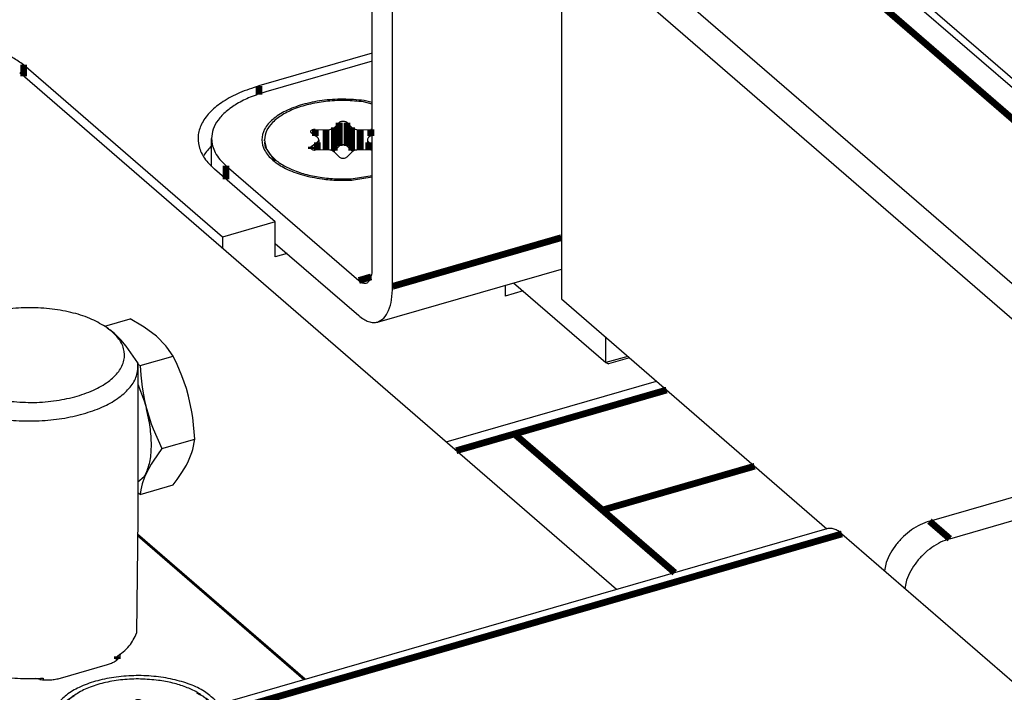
# Model space of a CAD drawing. Header units: inches. Extents: x -28 to 813, y -36 to 558.
# Tile 72 of 93: x 525 to 561, y 411 to 436. Entities that reach past the tile are written whole.
import ezdxf

# ---------------------------------------------------------------- set-up
doc = ezdxf.new("R2010")
doc.units = ezdxf.units.IN

# ---------------------------------------------------------------- blocks, each defined once
blk = doc.blocks.new('N2605-96570_pcb__1', base_point=(77.77, 195.798))
at = {"color": 3, "linetype": 'Continuous', "const_width": 0.25}
for points in [[(543.008, 420.986), (548.632, 422.61)], [(540.858, 420.366), (543.008, 420.986)], [(546.258, 418.172), (543.008, 420.986)], [(546.258, 418.172), (551.882, 419.795)], [(548.931, 415.858), (546.258, 418.172)]]:
    blk.add_lwpolyline(points, dxfattribs=at)
blk = doc.blocks.new('N2605-44106__79', base_point=(551.587, 418.028))
at = {"color": 7, "linetype": 'Continuous'}
blk.add_line((579.587, 418.368), (551.587, 442.616), dxfattribs=at)
blk = doc.blocks.new('N2605-64106__80', base_point=(551.587, 418.028))
blk.add_blockref('N2605-44106__79', (551.587, 418.028))
blk = doc.blocks.new('N2605-21206_body__84', base_point=(542.979, 365.969))
at = {"color": 7, "linetype": 'Continuous'}
for p, q in [((542.979, 426.574), (546.388, 423.622)), ((546.388, 423.622), (546.388, 424.553)), ((547.194, 423.855), (546.388, 423.622)), ((547.257, 423.8), (546.48, 423.576)), ((546.388, 423.622), (546.48, 423.576))]:
    blk.add_line(p, q, dxfattribs=at)
blk = doc.blocks.new('N2605-21206__85', base_point=(542.979, 365.969))
blk.add_blockref('N2605-21206_body__84', (542.979, 365.969))
blk = doc.blocks.new('N2605-61205_4', base_point=(542.979, 365.969))
for name, p in [('N2605-64106__80', (551.587, 418.028)), ('N2605-21206__85', (542.979, 365.969))]:
    blk.add_blockref(name, p)
blk = doc.blocks.new('0515-1946_3', base_point=(526.205, 409.481))
at = {"color": 7, "linetype": 'Continuous'}
for p, q in [((528.784, 410.936), (528.959, 411.112)), ((529.251, 411.112), (529.425, 410.936)), ((531.811, 410.916), (531.616, 411.203)), ((528.151, 410.568), (527.933, 410.732)), ((528.078, 410.858), (528.472, 410.845)), ((529.738, 410.845), (530.131, 410.858)), ((530.277, 410.732), (530.058, 410.568)), ((526.205, 410.391), (526.205, 410.478)), ((527.933, 410.223), (528.151, 410.387)), ((528.206, 410.478), (528.206, 410.101)), ((530.004, 410.478), (530.004, 410.394)), ((530.007, 410.456), (530.004, 410.478)), ((530.042, 410.405), (530.007, 410.456)), ((528.472, 410.11), (528.078, 410.097)), ((528.691, 410.077), (528.763, 410.036)), ((528.959, 410.246), (528.784, 410.07)), ((529.304, 410.192), (529.251, 410.246)), ((526.593, 409.753), (526.993, 409.525)), ((526.737, 409.554), (526.84, 409.481)), ((526.737, 409.554), (526.864, 409.488))]:
    blk.add_line(p, q, dxfattribs=at)
at = {"color": 3, "linetype": 'Continuous', "const_width": 0.25}
for points in [[(528.784, 410.936), (528.784, 410.07)], [(528.959, 411.112), (528.959, 410.246)], [(529.251, 411.112), (529.251, 410.246)], [(529.425, 410.936), (529.425, 410.227)], [(528.078, 410.858), (528.078, 410.623)], [(528.472, 410.845), (528.472, 410.11)], [(529.738, 410.845), (529.738, 410.317)], [(530.131, 410.858), (530.131, 410.623)], [(527.933, 410.223), (527.933, 410.135)], [(528.151, 410.387), (528.151, 410.1)]]:
    blk.add_lwpolyline(points, dxfattribs=at)
at = {"color": 7, "linetype": 'Continuous'}
for points, knots in [([(529.855, 411.878), (529.637, 411.9), (529.199, 411.943), (528.545, 411.912), (527.92, 411.815), (527.355, 411.649), (526.875, 411.425), (526.51, 411.15), (526.256, 410.833), (526.221, 410.591), (526.205, 410.478)], [0, 0, 0, 0, 0.65749, 1.318692, 1.957872, 2.551413, 3.080572, 3.535122, 3.918851, 4.256715, 4.256715, 4.256715, 4.256715]), ([(531.616, 411.203), (531.508, 411.284), (531.278, 411.457), (530.858, 411.642), (530.379, 411.793), (530.034, 411.849), (529.855, 411.878)], [0, 0, 0, 0, 0.403779, 0.861951, 1.367519, 1.90892, 1.90892, 1.90892, 1.90892]), ([(529.251, 411.112), (529.239, 411.121), (529.213, 411.141), (529.162, 411.154), (529.105, 411.16), (529.048, 411.154), (528.997, 411.141), (528.971, 411.121), (528.959, 411.112)], [0, 0, 0, 0, 0.043236, 0.0965299, 0.1556757, 0.2148215, 0.2681154, 0.3113514, 0.3113514, 0.3113514, 0.3113514]), ([(528.078, 410.858), (528.058, 410.858), (528.02, 410.857), (527.968, 410.843), (527.928, 410.822), (527.904, 410.792), (527.906, 410.755), (527.923, 410.74), (527.933, 410.732)], [0, 0, 0, 0, 0.0595848, 0.1142657, 0.1594118, 0.1939664, 0.2239692, 0.2601731, 0.2601731, 0.2601731, 0.2601731]), ([(528.472, 410.845), (528.504, 410.846), (528.565, 410.846), (528.652, 410.864), (528.728, 410.891), (528.767, 410.922), (528.784, 410.936)], [0, 0, 0, 0, 0.0950242, 0.1853307, 0.265626, 0.3325534, 0.3325534, 0.3325534, 0.3325534]), ([(529.425, 410.936), (529.443, 410.922), (529.481, 410.891), (529.557, 410.864), (529.644, 410.846), (529.706, 410.846), (529.738, 410.845)], [0, 0, 0, 0, 0.0669274, 0.1472227, 0.2375292, 0.3325534, 0.3325534, 0.3325534, 0.3325534]), ([(530.277, 410.732), (530.286, 410.74), (530.304, 410.755), (530.306, 410.792), (530.281, 410.822), (530.241, 410.843), (530.189, 410.857), (530.151, 410.858), (530.131, 410.858)], [0, 0, 0, 0, 0.0362039, 0.0662067, 0.1007613, 0.1459073, 0.2005883, 0.2601731, 0.2601731, 0.2601731, 0.2601731]), ([(526.205, 410.478), (526.226, 410.347), (526.273, 410.062), (526.481, 409.861), (526.593, 409.753)], [0, 0, 0, 0, 0.3880799, 0.8422077, 0.8422077, 0.8422077, 0.8422077]), ([(526.205, 410.391), (526.212, 410.316), (526.226, 410.16), (526.339, 409.939), (526.508, 409.73), (526.658, 409.615), (526.737, 409.554)], [0, 0, 0, 0, 0.224858, 0.464609, 0.730445, 1.028585, 1.028585, 1.028585, 1.028585]), ([(528.206, 410.478), (528.203, 410.494), (528.196, 410.531), (528.167, 410.555), (528.151, 410.568)], [0, 0, 0, 0, 0.0491416, 0.1083746, 0.1083746, 0.1083746, 0.1083746]), ([(528.151, 410.387), (528.167, 410.401), (528.196, 410.425), (528.203, 410.461), (528.206, 410.478)], [0, 0, 0, 0, 0.0592356, 0.1083791, 0.1083791, 0.1083791, 0.1083791]), ([(529.251, 410.246), (529.239, 410.255), (529.213, 410.275), (529.162, 410.288), (529.105, 410.294), (529.048, 410.288), (528.997, 410.275), (528.971, 410.255), (528.959, 410.246)], [0, 0, 0, 0, 0.043236, 0.0965299, 0.1556757, 0.2148215, 0.2681154, 0.3113514, 0.3113514, 0.3113514, 0.3113514]), ([(530.058, 410.568), (530.043, 410.555), (530.014, 410.531), (530.007, 410.494), (530.004, 410.478)], [0, 0, 0, 0, 0.059234, 0.1083763, 0.1083763, 0.1083763, 0.1083763]), ([(527.933, 410.223), (527.923, 410.215), (527.906, 410.2), (527.904, 410.163), (527.928, 410.133), (527.968, 410.112), (528.02, 410.098), (528.058, 410.098), (528.078, 410.097)], [0, 0, 0, 0, 0.0362039, 0.0662067, 0.1007613, 0.1459073, 0.2005883, 0.2601731, 0.2601731, 0.2601731, 0.2601731]), ([(528.691, 410.077), (528.656, 410.087), (528.585, 410.109), (528.511, 410.11), (528.472, 410.11)], [0, 0, 0, 0, 0.1067723, 0.2224657, 0.2224657, 0.2224657, 0.2224657]), ([(528.751, 410.043), (528.757, 410.047), (528.769, 410.055), (528.779, 410.065), (528.784, 410.07)], [0, 0, 0, 0, 0.02228332, 0.04303207, 0.04303207, 0.04303207, 0.04303207])]:
    blk.add_open_spline(points, degree=3, knots=knots, dxfattribs=at)
blk = doc.blocks.new('0515-1946_3_1', base_point=(533.778, 430.396))
at = {"color": 7, "linetype": 'Continuous'}
for p, q in [((537.758, 433.18), (537.429, 433.261)), ((536.358, 432.319), (536.533, 432.495)), ((536.824, 432.495), (536.999, 432.319)), ((535.725, 431.951), (535.506, 432.115)), ((535.652, 432.241), (536.045, 432.229)), ((537.311, 432.229), (537.705, 432.241)), ((533.778, 431.818), (533.778, 431.861)), ((535.506, 431.607), (535.725, 431.771)), ((535.779, 431.861), (535.779, 431.484)), ((537.577, 431.861), (537.577, 431.484)), ((537.758, 432.046), (537.632, 431.951)), ((537.632, 431.771), (537.758, 431.676)), ((533.803, 431.585), (534.153, 431.069)), ((536.045, 431.493), (535.652, 431.48)), ((536.533, 431.629), (536.358, 431.453)), ((536.533, 431.226), (536.358, 431.403)), ((536.999, 431.453), (536.824, 431.629)), ((536.999, 431.403), (536.824, 431.226)), ((537.009, 431.444), (536.999, 431.453)), ((537.033, 431.43), (537.009, 431.444)), ((537.705, 431.48), (537.311, 431.493)), ((537.737, 431.481), (537.705, 431.48)), ((537.758, 431.484), (537.737, 431.481)), ((537.057, 430.423), (537.758, 430.542))]:
    blk.add_line(p, q, dxfattribs=at)
at = {"color": 3, "linetype": 'Continuous', "const_width": 0.25}
for points in [[(536.533, 432.495), (536.533, 431.629)], [(536.824, 432.495), (536.824, 431.629)], [(535.652, 432.241), (535.652, 432.006)], [(536.045, 432.229), (536.045, 431.493)], [(536.358, 432.319), (536.358, 431.453)], [(536.999, 432.319), (536.999, 431.453)], [(537.311, 432.229), (537.311, 431.493)], [(537.705, 432.241), (537.705, 432.006)], [(535.506, 431.607), (535.506, 431.518)], [(535.725, 431.771), (535.725, 431.483)], [(537.632, 431.771), (537.632, 431.483)]]:
    blk.add_lwpolyline(points, dxfattribs=at)
at = {"color": 7, "linetype": 'Continuous'}
for points, knots in [([(537.429, 433.261), (537.211, 433.283), (536.773, 433.326), (536.119, 433.295), (535.493, 433.198), (534.928, 433.032), (534.449, 432.808), (534.084, 432.533), (533.83, 432.216), (533.795, 431.974), (533.778, 431.861)], [0, 0, 0, 0, 0.657491, 1.318693, 1.957874, 2.551415, 3.080574, 3.535125, 3.918854, 4.256718, 4.256718, 4.256718, 4.256718]), ([(536.824, 432.495), (536.813, 432.504), (536.787, 432.524), (536.735, 432.537), (536.678, 432.543), (536.621, 432.537), (536.57, 432.524), (536.544, 432.504), (536.533, 432.495)], [0, 0, 0, 0, 0.043236, 0.0965299, 0.1556757, 0.2148215, 0.2681154, 0.3113514, 0.3113514, 0.3113514, 0.3113514]), ([(535.652, 432.241), (535.632, 432.241), (535.594, 432.24), (535.542, 432.226), (535.502, 432.205), (535.477, 432.176), (535.48, 432.138), (535.497, 432.123), (535.506, 432.115)], [0, 0, 0, 0, 0.0595848, 0.1142657, 0.1594118, 0.1939664, 0.2239692, 0.2601731, 0.2601731, 0.2601731, 0.2601731]), ([(536.045, 432.229), (536.077, 432.229), (536.139, 432.229), (536.226, 432.247), (536.302, 432.274), (536.34, 432.305), (536.358, 432.319)], [0, 0, 0, 0, 0.0950242, 0.1853307, 0.265626, 0.3325534, 0.3325534, 0.3325534, 0.3325534]), ([(536.999, 432.319), (537.016, 432.305), (537.055, 432.274), (537.131, 432.247), (537.218, 432.229), (537.28, 432.229), (537.311, 432.229)], [0, 0, 0, 0, 0.0669274, 0.1472227, 0.2375292, 0.3325534, 0.3325534, 0.3325534, 0.3325534]), ([(537.757, 432.239), (537.749, 432.24), (537.731, 432.242), (537.714, 432.241), (537.705, 432.241)], [0, 0, 0, 0, 0.02616488, 0.05264806, 0.05264806, 0.05264806, 0.05264806]), ([(533.778, 431.861), (533.792, 431.756), (533.822, 431.534), (534.04, 431.235), (534.358, 430.972), (534.78, 430.751), (535.281, 430.578), (535.844, 430.462), (536.444, 430.402), (536.852, 430.416), (537.057, 430.423)], [0, 0, 0, 0, 0.313012, 0.663367, 1.073093, 1.547766, 2.081454, 2.660932, 3.268502, 3.884066, 3.884066, 3.884066, 3.884066]), ([(533.778, 431.774), (533.779, 431.742), (533.782, 431.679), (533.796, 431.616), (533.803, 431.585)], [0, 0, 0, 0, 0.0950396, 0.1912846, 0.1912846, 0.1912846, 0.1912846]), ([(535.779, 431.861), (535.776, 431.877), (535.769, 431.914), (535.74, 431.938), (535.725, 431.951)], [0, 0, 0, 0, 0.0491433, 0.1083786, 0.1083786, 0.1083786, 0.1083786]), ([(535.725, 431.771), (535.74, 431.784), (535.769, 431.808), (535.776, 431.844), (535.779, 431.861)], [0, 0, 0, 0, 0.0592333, 0.1083751, 0.1083751, 0.1083751, 0.1083751]), ([(537.632, 431.951), (537.616, 431.938), (537.587, 431.914), (537.581, 431.877), (537.577, 431.861)], [0, 0, 0, 0, 0.0592331, 0.1083747, 0.1083747, 0.1083747, 0.1083747]), ([(537.577, 431.861), (537.581, 431.844), (537.587, 431.808), (537.616, 431.784), (537.632, 431.771)], [0, 0, 0, 0, 0.0491435, 0.108379, 0.108379, 0.108379, 0.108379]), ([(535.506, 431.607), (535.497, 431.598), (535.48, 431.583), (535.477, 431.546), (535.502, 431.516), (535.542, 431.495), (535.594, 431.481), (535.632, 431.481), (535.652, 431.48)], [0, 0, 0, 0, 0.0362039, 0.0662067, 0.1007613, 0.1459073, 0.2005883, 0.2601731, 0.2601731, 0.2601731, 0.2601731]), ([(536.358, 431.403), (536.34, 431.417), (536.302, 431.448), (536.226, 431.474), (536.139, 431.492), (536.077, 431.493), (536.045, 431.493)], [0, 0, 0, 0, 0.0669274, 0.1472227, 0.2375292, 0.3325534, 0.3325534, 0.3325534, 0.3325534]), ([(536.324, 431.426), (536.33, 431.43), (536.342, 431.438), (536.353, 431.448), (536.358, 431.453)], [0, 0, 0, 0, 0.02228518, 0.04303555, 0.04303555, 0.04303555, 0.04303555]), ([(536.824, 431.629), (536.813, 431.638), (536.787, 431.658), (536.735, 431.671), (536.678, 431.677), (536.621, 431.671), (536.57, 431.658), (536.544, 431.638), (536.533, 431.629)], [0, 0, 0, 0, 0.043236, 0.0965299, 0.1556757, 0.2148215, 0.2681154, 0.3113514, 0.3113514, 0.3113514, 0.3113514]), ([(537.311, 431.493), (537.28, 431.493), (537.218, 431.492), (537.131, 431.474), (537.055, 431.448), (537.016, 431.417), (536.999, 431.403)], [0, 0, 0, 0, 0.0950242, 0.1853307, 0.265626, 0.3325534, 0.3325534, 0.3325534, 0.3325534]), ([(536.533, 431.226), (536.544, 431.217), (536.57, 431.198), (536.621, 431.184), (536.678, 431.179), (536.735, 431.184), (536.787, 431.198), (536.813, 431.217), (536.824, 431.226)], [0, 0, 0, 0, 0.043236, 0.0965299, 0.1556757, 0.2148215, 0.2681154, 0.3113514, 0.3113514, 0.3113514, 0.3113514])]:
    blk.add_open_spline(points, degree=3, knots=knots, dxfattribs=at)
blk = doc.blocks.new('N2605-01070_2', base_point=(531.822, 363.511))
at = {"color": 7, "linetype": 'Continuous'}
for p, q in [((607.277, 394.047), (545.927, 447.178)), ((539.008, 445.928), (600.358, 392.797)), ((537.758, 427.092), (537.758, 444.845)), ((539.008, 444.629), (600.358, 391.498)), ((538.508, 426.442), (538.508, 444.196)), ((544.742, 439.663), (544.742, 425.978)), ((537.758, 434.771), (533.822, 433.634)), ((537.758, 433.235), (537.455, 433.31)), ((531.822, 430.875), (531.822, 431.902)), ((532.358, 430.902), (537.258, 426.659)), ((537.07, 430.374), (537.758, 430.49)), ((534.175, 428.03), (537.258, 425.36)), ((537.951, 425.123), (544.742, 427.083)), ((544.742, 425.978), (554.554, 417.481)), ((558.34, 417.762), (561.891, 418.787)), ((559.09, 417.113), (562.641, 418.138)), ((556.74, 416.231), (556.683, 415.928)), ((557.49, 415.582), (557.433, 415.278))]:
    blk.add_line(p, q, dxfattribs=at)
at = {"color": 3, "linetype": 'Continuous', "const_width": 0.25}
for points in [[(544.291, 447.453), (605.641, 394.322)], [(532.358, 430.402), (532.358, 430.902)], [(538.508, 426.442), (544.742, 428.242)], [(537.719, 426.792), (537.258, 426.659)], [(559.09, 417.113), (558.34, 417.762)]]:
    blk.add_lwpolyline(points, dxfattribs=at)
at = {"color": 7, "linetype": 'Continuous'}
for points, knots in [([(533.822, 433.634), (533.63, 433.573), (533.262, 433.455), (532.769, 433.209), (532.363, 432.927), (532.061, 432.611), (531.861, 432.266), (531.835, 432.02), (531.822, 431.902)], [0, 0, 0, 0, 0.605143, 1.156364, 1.647783, 2.079825, 2.461876, 2.814449, 2.814449, 2.814449, 2.814449]), ([(537.455, 433.31), (537.196, 433.334), (536.679, 433.382), (535.913, 433.327), (535.197, 433.184), (534.577, 432.954), (534.09, 432.652), (533.763, 432.287), (533.639, 431.861), (533.763, 431.435), (534.09, 431.069), (534.577, 430.768), (535.197, 430.533), (535.659, 430.454), (535.902, 430.412)], [0, 0, 0, 0, 0.778137, 1.556275, 2.295172, 2.960651, 3.52969, 3.999476, 4.400937, 4.802398, 5.272185, 5.841224, 6.506704, 7.245601, 7.245601, 7.245601, 7.245601]), ([(531.822, 431.902), (531.829, 431.814), (531.843, 431.634), (531.954, 431.373), (532.124, 431.122), (532.278, 430.978), (532.358, 430.902)], [0, 0, 0, 0, 0.263286, 0.53943, 0.838855, 1.16841, 1.16841, 1.16841, 1.16841]), ([(535.902, 430.412), (536.095, 430.391), (536.484, 430.349), (536.874, 430.366), (537.07, 430.374)], [0, 0, 0, 0, 0.582222, 1.170089, 1.170089, 1.170089, 1.170089]), ([(537.258, 426.659), (537.299, 426.627), (537.372, 426.571), (537.507, 426.545), (537.626, 426.603), (537.703, 426.725), (537.75, 426.894), (537.755, 427.022), (537.758, 427.092)], [0, 0, 0, 0, 0.1535037, 0.2754182, 0.3895335, 0.5256736, 0.6986533, 0.9087344, 0.9087344, 0.9087344, 0.9087344]), ([(537.951, 425.123), (538.035, 425.165), (538.219, 425.258), (538.385, 425.572), (538.491, 425.972), (538.502, 426.276), (538.508, 426.442)], [0, 0, 0, 0, 0.273804, 0.60543, 1.019804, 1.515335, 1.515335, 1.515335, 1.515335]), ([(537.258, 425.36), (537.317, 425.312), (537.429, 425.223), (537.61, 425.135), (537.787, 425.093), (537.898, 425.113), (537.951, 425.123)], [0, 0, 0, 0, 0.2276031, 0.4261404, 0.6008331, 0.7616691, 0.7616691, 0.7616691, 0.7616691]), ([(558.34, 417.762), (558.226, 417.723), (557.992, 417.641), (557.669, 417.444), (557.37, 417.199), (557.109, 416.908), (556.89, 416.585), (556.79, 416.348), (556.74, 416.231)], [0, 0, 0, 0, 0.362348, 0.739941, 1.127797, 1.519806, 1.909416, 2.29033, 2.29033, 2.29033, 2.29033]), ([(559.09, 417.113), (558.976, 417.073), (558.742, 416.992), (558.419, 416.795), (558.12, 416.549), (557.859, 416.258), (557.64, 415.936), (557.54, 415.699), (557.49, 415.582)], [0, 0, 0, 0, 0.362348, 0.739941, 1.127798, 1.519806, 1.909417, 2.29033, 2.29033, 2.29033, 2.29033])]:
    blk.add_open_spline(points, degree=3, knots=knots, dxfattribs=at)
blk = doc.blocks.new('N2605-24170', base_point=(42.656, 167.422))
at = {"color": 7, "linetype": 'Continuous'}
for p, q in [((537.758, 435.059), (533.572, 433.851)), ((532.226, 428.266), (524.876, 434.631)), ((531.517, 431.254), (531.54, 431.296)), ((534.175, 428.829), (531.925, 430.777)), ((534.175, 428.829), (532.226, 428.266)), ((534.175, 427.53), (534.175, 428.829)), ((532.226, 428.266), (532.226, 427.841)), ((534.608, 427.655), (534.175, 427.53)), ((542.662, 426.483), (542.662, 426.083)), ((543.326, 426.274), (542.662, 426.083)), ((540.483, 420.69), (548.257, 422.934))]:
    blk.add_line(p, q, dxfattribs=at)
at = {"color": 3, "linetype": 'Continuous', "const_width": 0.25}
for points in [[(524.876, 434.631), (524.876, 434.206)], [(533.572, 433.851), (533.572, 433.525)]]:
    blk.add_lwpolyline(points, dxfattribs=at)
at = {"color": 7, "linetype": 'Continuous'}
for points, knots in [([(524.876, 434.631), (524.747, 434.724), (524.467, 434.924), (523.944, 435.107), (523.35, 435.23), (522.712, 435.269), (522.072, 435.234), (521.661, 435.137), (521.461, 435.089)], [0, 0, 0, 0, 0.4742, 1.028766, 1.644514, 2.292962, 2.941409, 3.557157, 3.557157, 3.557157, 3.557157]), ([(533.572, 433.851), (533.33, 433.772), (532.871, 433.624), (532.266, 433.303), (531.79, 432.933), (531.461, 432.516), (531.302, 432.059), (531.335, 431.591), (531.551, 431.142), (531.795, 430.904), (531.925, 430.777)], [0, 0, 0, 0, 0.761693, 1.445276, 2.043024, 2.559714, 3.018011, 3.459795, 3.933762, 4.475942, 4.475942, 4.475942, 4.475942]), ([(531.822, 431.634), (531.769, 431.58), (531.666, 431.475), (531.581, 431.354), (531.54, 431.296)], [0, 0, 0, 0, 0.2272793, 0.4413134, 0.4413134, 0.4413134, 0.4413134])]:
    blk.add_open_spline(points, degree=3, knots=knots, dxfattribs=at)
blk = doc.blocks.new('N2605-04170', base_point=(241.817, 273.081))
at = {"color": 7, "linetype": 'Continuous'}
for p, q in [((546.781, 415.237), (524.733, 434.33)), ((554.554, 417.481), (511.75, 405.125)), ((535.284, 411.918), (529.089, 417.284)), ((555.108, 417.291), (580.608, 395.208))]:
    blk.add_line(p, q, dxfattribs=at)
at = {"color": 3, "linetype": 'Continuous', "const_width": 0.25}
blk.add_lwpolyline([(512.305, 404.935), (555.108, 417.291)], dxfattribs=at)
at = {"color": 7, "linetype": 'Continuous'}
blk.add_open_spline([(555.108, 417.291), (555.061, 417.329), (554.972, 417.401), (554.827, 417.471), (554.685, 417.504), (554.596, 417.488), (554.554, 417.481)], degree=3, knots=[0, 0, 0, 0, 0.1820825, 0.3409124, 0.4806665, 0.6093354, 0.6093354, 0.6093354, 0.6093354], dxfattribs=at)
blk = doc.blocks.new('CF_3FBR_Outer_ring__114', base_point=(512.992, 413.207))
at = {"color": 7, "linetype": 'Continuous'}
for p, q in [((518.259, 423.792), (520.259, 424.357)), ((514.181, 422.609), (518.259, 423.792)), ((513.681, 420.316), (513.68, 420.3)), ((515.164, 415.241), (515.24, 415.139)), ((520.87, 414.747), (522.865, 415.331)), ((516.787, 413.583), (520.87, 414.747))]:
    blk.add_line(p, q, dxfattribs=at)
for points, knots in [([(523.318, 415.263), (523.444, 415.409), (523.726, 415.733), (523.939, 416.424), (524.058, 417.254), (524.049, 418.214), (523.923, 419.253), (523.682, 420.321), (523.339, 421.366), (522.91, 422.338), (522.417, 423.188), (521.883, 423.878), (521.329, 424.377), (520.777, 424.662), (520.214, 424.706), (519.931, 424.519), (519.791, 424.427)], [0, 0, 0, 0, 0.5727, 1.277307, 2.121895, 3.08916, 4.147117, 5.255249, 6.368861, 7.442819, 8.43524, 9.311621, 10.050382, 10.652129, 11.155532, 11.646694, 11.646694, 11.646694, 11.646694]), ([(514.109, 422.887), (513.945, 422.805), (513.585, 422.625), (513.253, 422.015), (513.044, 421.239), (512.975, 420.281), (513.043, 419.204), (513.247, 418.064), (513.576, 416.925), (514.011, 415.851), (514.527, 414.903), (515.096, 414.132), (515.688, 413.578), (516.288, 413.263), (516.891, 413.248), (517.393, 413.583), (517.733, 414.168), (517.939, 414.953), (518.009, 415.909), (517.941, 416.986), (517.736, 418.126), (517.408, 419.265), (516.973, 420.339), (516.457, 421.286), (515.888, 422.06), (515.297, 422.605), (514.691, 422.944), (514.29, 422.905), (514.109, 422.887)], [0, 0, 0, 0, 0.536801, 1.183948, 1.990276, 2.954247, 4.04608, 5.220184, 6.422597, 7.596701, 8.688534, 9.652506, 10.458832, 11.105981, 11.642781, 12.179581, 12.82673, 13.633057, 14.597028, 15.688861, 16.862965, 18.065378, 19.239482, 20.331315, 21.295286, 22.101614, 22.748762, 23.285562, 23.285562, 23.285562, 23.285562]), ([(515.24, 415.139), (515.39, 414.989), (515.659, 414.721), (516.14, 414.49), (516.619, 414.525), (516.989, 414.852), (517.221, 415.369), (517.344, 416.045), (517.35, 416.848), (517.24, 417.73), (517.02, 418.637), (516.705, 419.51), (516.314, 420.292), (515.872, 420.937), (515.405, 421.404), (514.931, 421.676), (514.445, 421.695), (514.05, 421.412), (513.792, 420.925), (513.72, 420.534), (513.681, 420.316)], [0, 0, 0, 0, 0.633766, 1.134465, 1.552288, 1.991738, 2.54082, 3.227462, 4.039135, 4.941746, 5.889674, 6.832307, 7.719595, 8.5077, 9.165971, 9.688287, 10.114184, 10.541794, 11.067933, 11.730373, 11.730373, 11.730373, 11.730373])]:
    blk.add_open_spline(points, degree=3, knots=knots, dxfattribs=at)
blk = doc.blocks.new('CF_3FBR_Iner_ring__115', base_point=(513.522, 414.611))
at = {"color": 7, "linetype": 'Continuous'}
for p, q in [((514.91, 421.622), (514.503, 421.504)), ((513.915, 420.88), (513.705, 420.368)), ((515.155, 418.998), (515.04, 418.993)), ((515.358, 418.74), (515.155, 418.998)), ((514.835, 418.963), (514.655, 418.931)), ((514.655, 418.931), (514.689, 418.806)), ((514.689, 418.806), (514.711, 418.699)), ((514.711, 418.699), (514.732, 418.453)), ((514.983, 418.987), (514.835, 418.963)), ((515.04, 418.993), (514.983, 418.987)), ((514.732, 418.453), (514.711, 418.194)), ((515.588, 418.2), (514.655, 417.931)), ((514.689, 418.074), (514.655, 417.931)), ((514.655, 417.931), (514.835, 417.716)), ((514.711, 418.194), (514.689, 418.074)), ((514.835, 417.716), (514.982, 417.487)), ((514.982, 417.487), (515.04, 417.367)), ((515.04, 417.367), (515.155, 416.998)), ((515.655, 417.065), (515.687, 417.196)), ((515.687, 417.196), (515.721, 417.492)), ((515.675, 417.148), (515.155, 416.998)), ((515.155, 416.998), (515.413, 417.043)), ((515.413, 417.043), (515.482, 417.053)), ((515.482, 417.053), (515.587, 417.064)), ((515.587, 417.064), (515.655, 417.065)), ((515.642, 414.897), (515.192, 415.219)), ((516.858, 414.794), (516.472, 414.683))]:
    blk.add_line(p, q, dxfattribs=at)
for points, knots in [([(514.503, 421.504), (514.382, 421.443), (514.112, 421.307), (513.985, 421.032), (513.915, 420.88)], [0, 0, 0, 0, 0.3969118, 0.8803314, 0.8803314, 0.8803314, 0.8803314]), ([(516.472, 414.683), (516.58, 414.735), (516.816, 414.849), (517.048, 415.23), (517.203, 415.721), (517.272, 416.329), (517.257, 417.019), (517.157, 417.763), (516.977, 418.524), (516.724, 419.263), (516.413, 419.946), (516.057, 420.538), (515.674, 421.016), (515.282, 421.348), (514.882, 421.548), (514.622, 421.518), (514.503, 421.504)], [0, 0, 0, 0, 0.353449, 0.771179, 1.28482, 1.897368, 2.594939, 3.353842, 4.144731, 4.93562, 5.694522, 6.392093, 7.004641, 7.518282, 7.936012, 8.28946, 8.28946, 8.28946, 8.28946]), ([(516.448, 417.866), (516.395, 418.086), (516.287, 418.524), (516.052, 419.146), (515.775, 419.712), (515.463, 420.194), (515.131, 420.571), (514.794, 420.827), (514.455, 420.95), (514.127, 420.905), (513.86, 420.69), (513.76, 420.482), (513.705, 420.368)], [0, 0, 0, 0, 0.679677, 1.351549, 1.988939, 2.568049, 3.070647, 3.488008, 3.827839, 4.124472, 4.43607, 4.81158, 4.81158, 4.81158, 4.81158]), ([(513.705, 420.368), (513.66, 420.228), (513.563, 419.925), (513.523, 419.411), (513.541, 418.838), (513.629, 418.225), (513.778, 417.6), (513.985, 416.992), (514.237, 416.427), (514.528, 415.932), (514.835, 415.518), (515.079, 415.314), (515.192, 415.219)], [0, 0, 0, 0, 0.438904, 0.953997, 1.533415, 2.158838, 2.808158, 3.457477, 4.082901, 4.662319, 5.177411, 5.616315, 5.616315, 5.616315, 5.616315]), ([(514.685, 419.264), (514.634, 419.235), (514.516, 419.17), (514.426, 418.951), (514.38, 418.678), (514.387, 418.347), (514.445, 417.988), (514.549, 417.627), (514.692, 417.293), (514.862, 417.01), (515.047, 416.8), (515.237, 416.673), (515.439, 416.655), (515.599, 416.777), (515.693, 416.986), (515.738, 417.262), (515.731, 417.592), (515.673, 417.952), (515.569, 418.313), (515.426, 418.647), (515.256, 418.931), (515.072, 419.137), (514.878, 419.275), (514.745, 419.267), (514.685, 419.264)], [0, 0, 0, 0, 0.173072, 0.392455, 0.673007, 1.007649, 1.378314, 1.761543, 2.132207, 2.46685, 2.747402, 2.966786, 3.139857, 3.312928, 3.532312, 3.812864, 4.147507, 4.518171, 4.9014, 5.272065, 5.606707, 5.887259, 6.106642, 6.279714, 6.279714, 6.279714, 6.279714]), ([(515.192, 415.219), (515.306, 415.148), (515.514, 415.019), (515.882, 414.994), (516.195, 415.176), (516.411, 415.516), (516.546, 415.977), (516.599, 416.544), (516.573, 417.189), (516.491, 417.634), (516.448, 417.866)], [0, 0, 0, 0, 0.399141, 0.728105, 1.049846, 1.432297, 1.90862, 2.480709, 3.132601, 3.838301, 3.838301, 3.838301, 3.838301]), ([(515.642, 414.897), (515.782, 414.807), (516.037, 414.642), (516.337, 414.67), (516.472, 414.683)], [0, 0, 0, 0, 0.4834194, 0.8803312, 0.8803312, 0.8803312, 0.8803312])]:
    blk.add_open_spline(points, degree=3, knots=knots, dxfattribs=at)
blk = doc.blocks.new('CF_3FBR_Nut__116', base_point=(527.878, 418.75))
at = {"color": 7, "linetype": 'Continuous'}
for p, q in [((527.878, 424.969), (528.816, 425.239)), ((529.271, 424.976), (528.816, 425.239)), ((529.336, 424.934), (529.271, 424.976)), ((529.781, 424.602), (529.336, 424.934)), ((530.134, 424.243), (529.781, 424.602)), ((530.174, 424.193), (530.134, 424.243)), ((530.403, 423.864), (530.174, 424.193)), ((529.188, 423.514), (530.403, 423.864)), ((530.552, 423.552), (530.403, 423.864)), ((529.094, 423.568), (529.188, 423.514)), ((529.188, 423.514), (529.211, 423.164)), ((530.727, 423.136), (530.552, 423.552)), ((529.211, 423.164), (529.26, 422.713)), ((530.892, 422.663), (530.727, 423.136)), ((529.094, 422.832), (529.335, 422.206)), ((529.26, 422.713), (529.346, 422.218)), ((530.972, 422.38), (530.892, 422.663)), ((531.094, 421.8), (530.972, 422.38)), ((529.335, 422.206), (529.413, 421.93)), ((529.346, 422.218), (529.413, 421.93)), ((529.413, 421.93), (529.587, 421.366)), ((531.125, 421.596), (531.094, 421.8)), ((531.197, 420.795), (531.125, 421.596)), ((529.587, 421.366), (529.659, 421.173)), ((529.659, 421.173), (529.982, 420.445)), ((529.982, 420.445), (531.197, 420.795)), ((531.125, 420.409), (531.197, 420.795)), ((529.982, 420.445), (529.659, 419.986)), ((530.972, 419.998), (531.094, 420.306)), ((531.094, 420.306), (531.125, 420.409)), ((529.587, 419.871), (529.413, 419.548)), ((529.659, 419.986), (529.587, 419.871)), ((530.727, 419.559), (530.891, 419.838)), ((530.891, 419.838), (530.972, 419.998)), ((529.335, 419.407), (529.094, 419.198)), ((529.346, 419.393), (529.261, 419.137)), ((529.413, 419.548), (529.346, 419.393)), ((530.552, 419.302), (530.727, 419.559)), ((529.188, 418.75), (530.403, 419.101)), ((529.261, 419.137), (529.211, 418.915)), ((530.403, 419.101), (530.552, 419.302)), ((529.188, 418.75), (529.094, 418.805)), ((529.211, 418.915), (529.188, 418.75))]:
    blk.add_line(p, q, dxfattribs=at)
for points, knots in [([(529.413, 419.548), (529.466, 419.698), (529.582, 420.031), (529.609, 420.607), (529.566, 421.255), (529.465, 421.699), (529.413, 421.93)], [0, 0, 0, 0, 0.475694, 1.053417, 1.712057, 2.418881, 2.418881, 2.418881, 2.418881]), ([(529.335, 419.407), (529.349, 419.429), (529.378, 419.475), (529.401, 419.523), (529.413, 419.548)], [0, 0, 0, 0, 0.0788104, 0.1615854, 0.1615854, 0.1615854, 0.1615854])]:
    blk.add_open_spline(points, degree=3, knots=knots, dxfattribs=at)
blk = doc.blocks.new('1410-4853_4', base_point=(512.992, 413.207))
for name, p in [('CF_3FBR_Nut__116', (527.878, 418.75)), ('CF_3FBR_Outer_ring__114', (512.992, 413.207)), ('CF_3FBR_Iner_ring__115', (513.522, 414.611))]:
    blk.add_blockref(name, p)
blk = doc.blocks.new('N2360-21305_2', base_point=(521.105, 411.906))
at = {"color": 7, "linetype": 'Continuous'}
for p, q in [((521.839, 424.623), (522.247, 424.911)), ((527.963, 424.911), (528.064, 424.84)), ((528.223, 424.714), (528.064, 424.84)), ((521.404, 424.187), (521.735, 424.546)), ((521.735, 424.546), (521.839, 424.623)), ((528.475, 424.464), (528.223, 424.714)), ((528.669, 424.232), (528.475, 424.464)), ((521.757, 424.411), (521.636, 424.035)), ((529.012, 423.744), (528.669, 424.232)), ((529.094, 423.613), (529.012, 423.744)), ((529.094, 423.613), (529.094, 417.897)), ((522.41, 422.81), (522.658, 422.65)), ((523.184, 421.714), (523.082, 421.745)), ((529.094, 417.897), (529.054, 413.624)), ((521.105, 413.942), (521.105, 414.815)), ((528.292, 412.733), (528.292, 412.617)), ((528.319, 412.756), (528.319, 412.644)), ((525.604, 411.957), (525.604, 411.906))]:
    blk.add_line(p, q, dxfattribs=at)
for points, knots in [([(527.963, 424.911), (527.78, 425.022), (527.388, 425.258), (526.695, 425.476), (525.924, 425.62), (525.105, 425.667), (524.286, 425.62), (523.514, 425.476), (522.822, 425.258), (522.43, 425.022), (522.247, 424.911)], [0, 0, 0, 0, 0.639015, 1.367405, 2.161946, 2.991413, 3.82088, 4.615421, 5.343812, 5.982827, 5.982827, 5.982827, 5.982827]), ([(522.247, 424.911), (522.147, 424.836), (521.959, 424.694), (521.822, 424.502), (521.757, 424.411)], [0, 0, 0, 0, 0.3727683, 0.7037238, 0.7037238, 0.7037238, 0.7037238]), ([(524.315, 422.196), (524.594, 422.174), (525.152, 422.13), (525.978, 422.19), (526.754, 422.339), (527.439, 422.575), (527.997, 422.886), (528.399, 423.259), (528.618, 423.692), (528.605, 424.155), (528.369, 424.586), (528.105, 424.797), (527.963, 424.911)], [0, 0, 0, 0, 0.839215, 1.676342, 2.475453, 3.20476, 3.841236, 4.377148, 4.830066, 5.251569, 5.710992, 6.256623, 6.256623, 6.256623, 6.256623]), ([(523.184, 421.714), (523.447, 421.653), (523.984, 421.527), (524.82, 421.459), (525.667, 421.472), (526.489, 421.576), (527.25, 421.762), (527.916, 422.024), (528.461, 422.352), (528.856, 422.733), (529.101, 423.165), (529.096, 423.468), (529.094, 423.613)], [0, 0, 0, 0, 0.807438, 1.653216, 2.508856, 3.345072, 4.134187, 4.85274, 5.4847, 6.026037, 6.491433, 6.920222, 6.920222, 6.920222, 6.920222]), ([(522.658, 422.65), (522.779, 422.596), (523.027, 422.484), (523.43, 422.359), (523.862, 422.258), (524.162, 422.217), (524.315, 422.196)], [0, 0, 0, 0, 0.395222, 0.817705, 1.262816, 1.725025, 1.725025, 1.725025, 1.725025]), ([(521.105, 413.942), (521.124, 413.798), (521.164, 413.492), (521.463, 413.082), (521.899, 412.72), (522.477, 412.415), (523.165, 412.176), (523.938, 412.014), (524.761, 411.93), (525.322, 411.948), (525.604, 411.957)], [0, 0, 0, 0, 0.430222, 0.911461, 1.473918, 2.125362, 2.857846, 3.653428, 4.488035, 5.33427, 5.33427, 5.33427, 5.33427]), ([(528.292, 412.733), (528.471, 412.862), (528.799, 413.097), (528.974, 413.459), (529.054, 413.624)], [0, 0, 0, 0, 0.647021, 1.188754, 1.188754, 1.188754, 1.188754])]:
    blk.add_open_spline(points, degree=3, knots=knots, dxfattribs=at)
blk = doc.blocks.new('N2360-21269_2', base_point=(512.806, 408.539))
at = {"color": 7, "linetype": 'Continuous'}
for p, q in [((513.172, 418.551), (512.806, 417.868)), ((513.327, 418.596), (513.172, 418.551)), ((512.806, 417.868), (513.609, 417.173)), ((512.806, 417.868), (512.806, 416.885)), ((535.226, 411.901), (529.088, 417.217)), ((517.516, 413.789), (523.578, 408.539)), ((515.156, 413.235), (520.406, 408.688)), ((528.45, 412.865), (528.437, 412.763)), ((526.239, 411.96), (527.971, 412.46)), ((525.48, 411.91), (525.334, 411.946)), ((531.363, 411.359), (531.273, 411.399)), ((526.75, 411.306), (526.729, 411.296)), ((531.933, 410.951), (531.693, 411.159)), ((532.047, 410.984), (531.954, 411.15)), ((526.031, 410.606), (525.986, 410.444)), ((526.516, 409.58), (526.757, 409.457))]:
    blk.add_line(p, q, dxfattribs=at)
at = {"color": 3, "linetype": 'Continuous', "const_width": 0.25}
blk.add_lwpolyline([(528.337, 412.662), (528.337, 412.771)], dxfattribs=at)
at = {"color": 7, "linetype": 'Continuous'}
for points, knots in [([(527.971, 412.46), (528.025, 412.477), (528.127, 412.51), (528.26, 412.582), (528.369, 412.663), (528.415, 412.731), (528.437, 412.763)], [0, 0, 0, 0, 0.1692641, 0.3211708, 0.4540031, 0.5688226, 0.5688226, 0.5688226, 0.5688226]), ([(525.48, 411.91), (525.544, 411.903), (525.674, 411.89), (525.868, 411.894), (526.058, 411.914), (526.18, 411.945), (526.239, 411.96)], [0, 0, 0, 0, 0.1940741, 0.39003, 0.5822366, 0.7653223, 0.7653223, 0.7653223, 0.7653223]), ([(531.954, 411.15), (531.827, 411.261), (531.551, 411.503), (531.01, 411.747), (530.38, 411.934), (529.678, 412.041), (528.946, 412.065), (528.222, 412.004), (527.546, 411.863), (526.952, 411.647), (526.472, 411.368), (526.127, 411.036), (525.942, 410.654), (525.956, 410.248), (526.163, 409.869), (526.392, 409.682), (526.516, 409.58)], [0, 0, 0, 0, 0.504003, 1.094323, 1.75919, 2.476288, 3.217375, 3.951763, 4.649435, 5.284246, 5.837774, 6.304817, 6.701715, 7.07302, 7.477311, 7.955511, 7.955511, 7.955511, 7.955511]), ([(531.693, 411.159), (531.642, 411.194), (531.535, 411.267), (531.421, 411.328), (531.363, 411.359)], [0, 0, 0, 0, 0.188273, 0.3871871, 0.3871871, 0.3871871, 0.3871871]), ([(526.729, 411.296), (526.573, 411.198), (526.288, 411.021), (526.111, 410.735), (526.031, 410.606)], [0, 0, 0, 0, 0.5420684, 0.9934568, 0.9934568, 0.9934568, 0.9934568])]:
    blk.add_open_spline(points, degree=3, knots=knots, dxfattribs=at)
blk = doc.blocks.new('N2605-64170', base_point=(42.656, 167.422))
for name, p in [('N2605-24170', (42.656, 167.422)), ('N2605-01070_2', (531.822, 363.511)), ('N2605-04170', (241.817, 273.081)), ('0515-1946_3_1', (533.778, 430.396)), ('N2360-21305_2', (521.105, 411.906)), ('1410-4853_4', (512.992, 413.207)), ('N2360-21269_2', (512.806, 408.539)), ('0515-1946_3', (526.205, 409.481))]:
    blk.add_blockref(name, p)
blk = doc.blocks.new('N2605-96570__120', base_point=(42.656, 167.422))
for name, p in [('N2605-64170', (42.656, 167.422)), ('N2605-96570_pcb__1', (77.77, 195.798)), ('N2605-61205_4', (542.979, 365.969))]:
    blk.add_blockref(name, p)
blk = doc.blocks.new('Gen1', base_point=(419.4, 356.4))
blk.add_blockref('N2605-96570__120', (42.656, 167.422))

msp = doc.modelspace()

# ---------------------------------------------------------------- block references
msp.add_blockref('Gen1', (419.4, 356.4))

doc.saveas('drawing.dxf')
